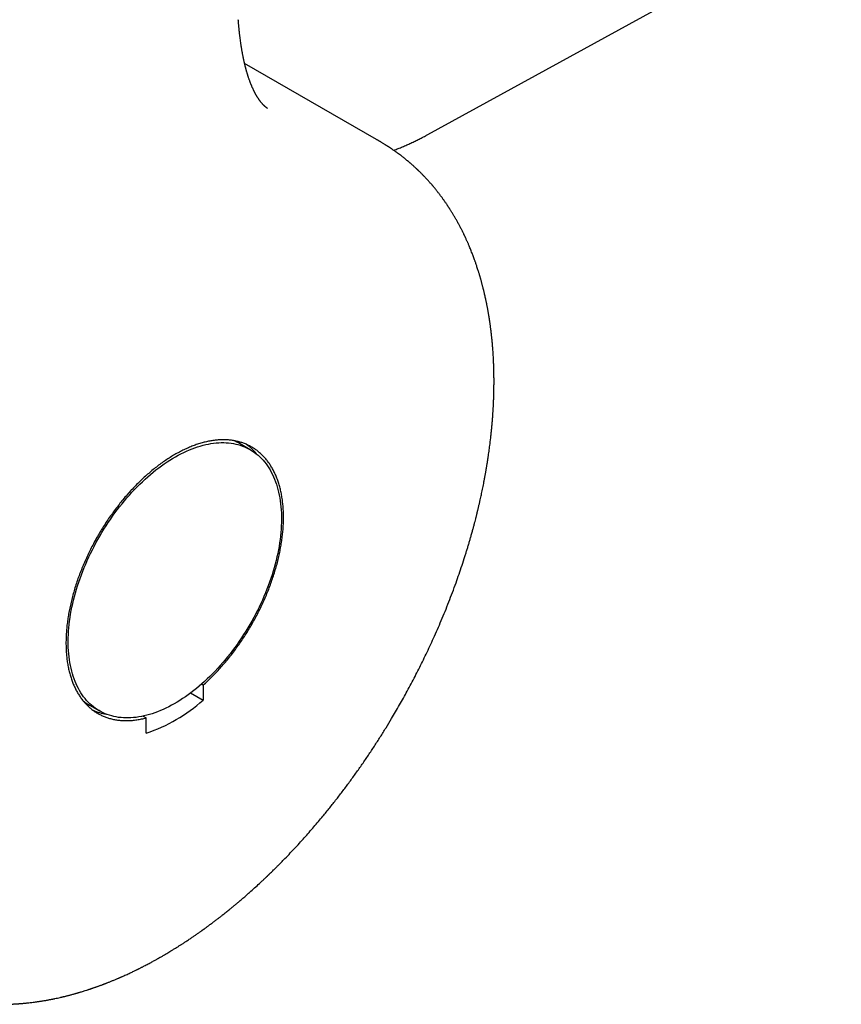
# Model space of a CAD drawing. Header units: millimetres. Extents: x 7 to 737, y 12 to 367.
# Tile 11 of 14: x 688 to 729, y 16 to 65. Entities that reach past the tile are written whole.
import ezdxf

# ---------------------------------------------------------------- set-up
doc = ezdxf.new("R2010")
doc.units = ezdxf.units.MM

msp = doc.modelspace()

# ---------------------------------------------------------------- linework, layer by layer
at = {"color": 7, "linetype": 'Continuous', "lineweight": 30}
for p, q in [((707.971, 59.534), (728.534, 70.826)), ((705.414, 59.289), (698.855, 63.075)), ((699.138, 43.86), (698.643, 44.146)), ((696.798, 32.155), (696.715, 32.202)), ((696.169, 31.759), (696.792, 31.4)), ((691.143, 31.155), (691.638, 30.87)), ((693.818, 30.609), (693.969, 30.522))]:
    msp.add_line(p, q, dxfattribs=at)
at = {"color": 7, "linetype": 'Continuous', "lineweight": 30, "flags": 128}
for points in [[(690.099, 33.865), (690.09, 34.02), (690.086, 34.177), (690.085, 34.337), (690.087, 34.499), (690.094, 34.663), (690.103, 34.828), (690.117, 34.996), (690.134, 35.164), (690.155, 35.335), (690.179, 35.507), (690.207, 35.68), (690.238, 35.854), (690.273, 36.03), (690.311, 36.206), (690.353, 36.383), (690.399, 36.561), (690.447, 36.739), (690.5, 36.917), (690.555, 37.096), (690.614, 37.276), (690.676, 37.455), (690.741, 37.634), (690.81, 37.813), (690.881, 37.992), (690.956, 38.17), (691.034, 38.348), (691.115, 38.525), (691.198, 38.701), (691.285, 38.876), (691.374, 39.051), (691.466, 39.224), (691.561, 39.396), (691.659, 39.566), (691.758, 39.735), (691.861, 39.902), (691.966, 40.068), (692.073, 40.232), (692.183, 40.393), (692.294, 40.553), (692.408, 40.711), (692.524, 40.866), (692.642, 41.019), (692.761, 41.169), (692.883, 41.317), (693.006, 41.462), (693.131, 41.604), (693.257, 41.743), (693.385, 41.88), (693.515, 42.013), (693.645, 42.143), (693.777, 42.269), (693.91, 42.393), (694.043, 42.513), (694.178, 42.629), (694.314, 42.742), (694.45, 42.851), (694.587, 42.956), (694.725, 43.058), (694.862, 43.156), (695.001, 43.249), (695.139, 43.339), (695.278, 43.424), (695.417, 43.506), (695.556, 43.583), (695.694, 43.656), (695.833, 43.724), (695.971, 43.789), (696.109, 43.848), (696.246, 43.904), (696.383, 43.955), (696.519, 44.001), (696.654, 44.043), (696.789, 44.08), (696.922, 44.113), (697.054, 44.141), (697.186, 44.164), (697.316, 44.183), (697.444, 44.197), (697.571, 44.206), (697.697, 44.211), (697.821, 44.211), (697.944, 44.206), (698.065, 44.197), (698.184, 44.183), (698.301, 44.164), (698.416, 44.141), (698.529, 44.113), (698.639, 44.08), (698.748, 44.043), (698.854, 44.001), (698.958, 43.955), (699.059, 43.904), (699.158, 43.848), (699.255, 43.788), (699.348, 43.724), (699.439, 43.656), (699.528, 43.583), (699.613, 43.506), (699.695, 43.424), (699.775, 43.339), (699.851, 43.249), (699.925, 43.155), (699.995, 43.058), (700.062, 42.956), (700.126, 42.851), (700.187, 42.742), (700.244, 42.629), (700.299, 42.512), (700.349, 42.393), (700.397, 42.269), (700.441, 42.142), (700.481, 42.012), (700.518, 41.879), (700.551, 41.743), (700.581, 41.604), (700.608, 41.461), (700.63, 41.316), (700.65, 41.169), (700.665, 41.018), (700.677, 40.865), (700.685, 40.71), (700.69, 40.553), (700.691, 40.393), (700.689, 40.231), (700.682, 40.067), (700.673, 39.902), (700.659, 39.735), (700.642, 39.566), (700.621, 39.395), (700.597, 39.223), (700.569, 39.05), (700.538, 38.876), (700.503, 38.7), (700.465, 38.524), (700.423, 38.347), (700.377, 38.169), (700.329, 37.991), (700.276, 37.813), (700.221, 37.634), (700.162, 37.454), (700.1, 37.275), (700.035, 37.096), (699.966, 36.917), (699.895, 36.738), (699.82, 36.56), (699.742, 36.382), (699.661, 36.205), (699.578, 36.029), (699.491, 35.854), (699.402, 35.679), (699.31, 35.506), (699.215, 35.334), (699.117, 35.164), (699.017, 34.995), (698.915, 34.828), (698.81, 34.662), (698.703, 34.498), (698.593, 34.337), (698.482, 34.177), (698.368, 34.019), (698.252, 33.864), (698.134, 33.711), (698.014, 33.561), (697.893, 33.413), (697.77, 33.268), (697.645, 33.126), (697.518, 32.987), (697.391, 32.85), (697.261, 32.717), (697.131, 32.587), (696.999, 32.461), (696.866, 32.337), (696.732, 32.217), (696.598, 32.101), (696.462, 31.988), (696.326, 31.879), (696.189, 31.774), (696.051, 31.672), (695.913, 31.574), (695.775, 31.481), (695.637, 31.391), (695.498, 31.306), (695.359, 31.224), (695.22, 31.147), (695.081, 31.074), (694.943, 31.006), (694.805, 30.941), (694.667, 30.882), (694.53, 30.826), (694.393, 30.775), (694.257, 30.729), (694.122, 30.687), (693.987, 30.65), (693.854, 30.617), (693.722, 30.589), (693.59, 30.566), (693.46, 30.547), (693.332, 30.533), (693.204, 30.524), (693.079, 30.519), (692.954, 30.519), (692.832, 30.524), (692.711, 30.533), (692.592, 30.547), (692.475, 30.566), (692.36, 30.589), (692.247, 30.617), (692.137, 30.65), (692.028, 30.687), (691.922, 30.729), (691.818, 30.775), (691.716, 30.826), (691.617, 30.882), (691.521, 30.942), (691.427, 31.006), (691.336, 31.074), (691.248, 31.147), (691.163, 31.225), (691.08, 31.306), (691.001, 31.391), (690.924, 31.481), (690.851, 31.575), (690.781, 31.672), (690.714, 31.774), (690.65, 31.879), (690.589, 31.988), (690.531, 32.101), (690.477, 32.218), (690.427, 32.338), (690.379, 32.461), (690.335, 32.588), (690.295, 32.718), (690.258, 32.851), (690.224, 32.987), (690.195, 33.126), (690.168, 33.269), (690.145, 33.414), (690.126, 33.561), (690.111, 33.712), (690.099, 33.865)], [(696.798, 32.155), (696.797, 32.06), (696.796, 31.966), (696.795, 31.872), (696.795, 31.777), (696.794, 31.683), (696.793, 31.588), (696.793, 31.494), (696.792, 31.4)], [(693.963, 29.767), (693.964, 29.861), (693.965, 29.956), (693.966, 30.05), (693.966, 30.144), (693.967, 30.239), (693.968, 30.333), (693.968, 30.428), (693.969, 30.522)]]:
    msp.add_lwpolyline(points, dxfattribs=at)
at = {"color": 7, "linetype": 'Continuous', "lineweight": 30}
for centre, radius, start, end in [((697.384, 41.964), 2.519, 60.0178, 68.8885), ((697.353, 41.952), 2.697, 38.9624, 53.6414), ((692.404, 33.338), 2.52, 231.119, 239.9852), ((691.46, 37.37), 8.005, 288.2263, 311.7683), ((692.405, 33.391), 2.719, 246.4688, 260.9819)]:
    msp.add_arc(centre, radius, start, end, dxfattribs=at)
for points, knots in [([(699.991, 60.837), (699.991, 60.837), (699.991, 60.837), (699.99, 60.837), (699.989, 60.838), (699.988, 60.839), (699.986, 60.84), (699.983, 60.842), (699.979, 60.845), (699.973, 60.849), (699.967, 60.853), (699.961, 60.857), (699.954, 60.863), (699.946, 60.869), (699.938, 60.875), (699.933, 60.879), (699.928, 60.883), (699.923, 60.887), (699.917, 60.892), (699.91, 60.898), (699.901, 60.905), (699.892, 60.913), (699.883, 60.921), (699.873, 60.93), (699.863, 60.939), (699.852, 60.949), (699.841, 60.959), (699.825, 60.975), (699.806, 60.993), (699.783, 61.017), (699.761, 61.04), (699.739, 61.065), (699.717, 61.089), (699.694, 61.117), (699.676, 61.138), (699.662, 61.156), (699.654, 61.166), (699.645, 61.177), (699.636, 61.19), (699.625, 61.204), (699.614, 61.218), (699.603, 61.234), (699.588, 61.254), (699.571, 61.278), (699.551, 61.307), (699.531, 61.337), (699.512, 61.366), (699.495, 61.393), (699.482, 61.414), (699.47, 61.434), (699.457, 61.455), (699.441, 61.482), (699.424, 61.513), (699.406, 61.545), (699.389, 61.575), (699.374, 61.604), (699.359, 61.631), (699.346, 61.657), (699.333, 61.683), (699.319, 61.71), (699.306, 61.737), (699.292, 61.767), (699.276, 61.8), (699.259, 61.837), (699.242, 61.875), (699.225, 61.914), (699.21, 61.95), (699.196, 61.983), (699.184, 62.012), (699.171, 62.045), (699.156, 62.083), (699.138, 62.129), (699.119, 62.179), (699.1, 62.232), (699.08, 62.289), (699.059, 62.348), (699.041, 62.405), (699.025, 62.454), (699.012, 62.495), (699, 62.533), (698.989, 62.571), (698.977, 62.61), (698.965, 62.65), (698.953, 62.693), (698.941, 62.738), (698.929, 62.782), (698.917, 62.826), (698.907, 62.865), (698.898, 62.9), (698.889, 62.936), (698.879, 62.975), (698.868, 63.021), (698.857, 63.069), (698.846, 63.116), (698.835, 63.163), (698.825, 63.208), (698.816, 63.25), (698.808, 63.287), (698.802, 63.316), (698.796, 63.348), (698.788, 63.387), (698.777, 63.439), (698.766, 63.5), (698.753, 63.568), (698.74, 63.642), (698.726, 63.72), (698.715, 63.788), (698.706, 63.841), (698.701, 63.875), (698.696, 63.903), (698.692, 63.928), (698.687, 63.96), (698.681, 64), (698.674, 64.05), (698.663, 64.129), (698.647, 64.24), (698.633, 64.352), (698.622, 64.44), (698.615, 64.498), (698.609, 64.552), (698.604, 64.599), (698.6, 64.637), (698.597, 64.664), (698.595, 64.683), (698.593, 64.7), (698.59, 64.723), (698.587, 64.757), (698.582, 64.805), (698.576, 64.868), (698.568, 64.943), (698.56, 65.032), (698.551, 65.132), (698.545, 65.204), (698.542, 65.242)], [0, 0, 0, 0, 0.001935, 0.007407, 0.011435, 0.01459, 0.017674, 0.020904, 0.025232, 0.033615, 0.038957, 0.043904, 0.050085, 0.057731, 0.062581, 0.066711, 0.069827, 0.072823, 0.076855, 0.081738, 0.086251, 0.092865, 0.098568, 0.104147, 0.109954, 0.115965, 0.121956, 0.128689, 0.141823, 0.152739, 0.165315, 0.175238, 0.187884, 0.197618, 0.210264, 0.214566, 0.218271, 0.222615, 0.227713, 0.232749, 0.238329, 0.243321, 0.249892, 0.25989, 0.268928, 0.278727, 0.28911, 0.297052, 0.303443, 0.308511, 0.314711, 0.322277, 0.332085, 0.340624, 0.349139, 0.356826, 0.363987, 0.370586, 0.377203, 0.383904, 0.390715, 0.397705, 0.405888, 0.414546, 0.424139, 0.433229, 0.441511, 0.448786, 0.455101, 0.461046, 0.470252, 0.480015, 0.490911, 0.501807, 0.513084, 0.525437, 0.537913, 0.546549, 0.554385, 0.561678, 0.568984, 0.575794, 0.583614, 0.591856, 0.599744, 0.60827, 0.6163, 0.62345, 0.629601, 0.635344, 0.642276, 0.650487, 0.659432, 0.667442, 0.675428, 0.683389, 0.690863, 0.697027, 0.701863, 0.705893, 0.712952, 0.721624, 0.731876, 0.743107, 0.755113, 0.767896, 0.781139, 0.787977, 0.793395, 0.797395, 0.801129, 0.805519, 0.812259, 0.820125, 0.828981, 0.84946, 0.871478, 0.880551, 0.889787, 0.898039, 0.904925, 0.911087, 0.915477, 0.917128, 0.91954, 0.922971, 0.927422, 0.934944, 0.944287, 0.955455, 0.968457, 0.983302, 1, 1, 1, 1]), ([(681.415, 17.719), (681.434, 17.708), (681.469, 17.688), (681.516, 17.661), (681.554, 17.64), (681.584, 17.623), (681.611, 17.608), (681.637, 17.593), (681.661, 17.58), (681.699, 17.558), (681.752, 17.529), (681.821, 17.492), (681.893, 17.454), (681.966, 17.416), (682.04, 17.378), (682.114, 17.341), (682.204, 17.297), (682.309, 17.247), (682.398, 17.205), (682.458, 17.178), (682.486, 17.166), (682.513, 17.154), (682.543, 17.141), (682.595, 17.118), (682.662, 17.089), (682.741, 17.056), (682.814, 17.026), (682.889, 16.996), (682.961, 16.967), (683.031, 16.941), (683.095, 16.917), (683.156, 16.894), (683.213, 16.874), (683.271, 16.853), (683.335, 16.831), (683.399, 16.809), (683.464, 16.788), (683.534, 16.765), (683.601, 16.744), (683.655, 16.728), (683.701, 16.713), (683.745, 16.7), (683.791, 16.687), (683.843, 16.672), (683.901, 16.656), (683.972, 16.636), (684.051, 16.615), (684.136, 16.594), (684.215, 16.574), (684.282, 16.558), (684.34, 16.545), (684.392, 16.533), (684.449, 16.52), (684.511, 16.507), (684.578, 16.493), (684.649, 16.479), (684.718, 16.465), (684.784, 16.453), (684.843, 16.442), (684.894, 16.433), (684.934, 16.426), (684.968, 16.421), (685.001, 16.415), (685.039, 16.409), (685.084, 16.402), (685.137, 16.394), (685.198, 16.385), (685.263, 16.376), (685.331, 16.367), (685.399, 16.358), (685.469, 16.35), (685.537, 16.342), (685.603, 16.335), (685.664, 16.329), (685.717, 16.324), (685.765, 16.32), (685.808, 16.316), (685.85, 16.312), (685.894, 16.309), (685.943, 16.305), (685.999, 16.301), (686.063, 16.297), (686.133, 16.293), (686.204, 16.289), (686.268, 16.286), (686.324, 16.284), (686.378, 16.282), (686.436, 16.28), (686.501, 16.278), (686.576, 16.277), (686.657, 16.276), (686.74, 16.275), (686.824, 16.275), (686.903, 16.276), (686.978, 16.277), (687.043, 16.278), (687.101, 16.28), (687.148, 16.281), (687.188, 16.283), (687.226, 16.284), (687.268, 16.286), (687.318, 16.288), (687.377, 16.291), (687.436, 16.294), (687.494, 16.297), (687.547, 16.301), (687.598, 16.304), (687.642, 16.307), (687.678, 16.31), (687.711, 16.312), (687.749, 16.315), (687.8, 16.319), (687.862, 16.325), (687.928, 16.331), (687.995, 16.337), (688.061, 16.344), (688.154, 16.354), (688.272, 16.368), (688.392, 16.383), (688.488, 16.396), (688.561, 16.407), (688.636, 16.418), (688.715, 16.43), (688.798, 16.443), (688.884, 16.457), (688.969, 16.472), (689.05, 16.486), (689.124, 16.5), (689.191, 16.513), (689.241, 16.522), (689.278, 16.53), (689.308, 16.536), (689.341, 16.542), (689.381, 16.55), (689.453, 16.565), (689.557, 16.588), (689.66, 16.611), (689.733, 16.627), (689.773, 16.637), (689.805, 16.644), (689.838, 16.652), (689.874, 16.661), (689.921, 16.672), (689.974, 16.685), (690.035, 16.701), (690.099, 16.717), (690.166, 16.735), (690.236, 16.753), (690.307, 16.772), (690.373, 16.79), (690.428, 16.806), (690.469, 16.817), (690.501, 16.827), (690.53, 16.835), (690.564, 16.845), (690.606, 16.857), (690.657, 16.872), (690.721, 16.891), (690.797, 16.915), (690.889, 16.943), (690.97, 16.969), (691.038, 16.991), (691.087, 17.007), (691.13, 17.021), (691.166, 17.033), (691.198, 17.043), (691.23, 17.054), (691.265, 17.066), (691.305, 17.08), (691.35, 17.095), (691.399, 17.112), (691.45, 17.13), (691.499, 17.148), (691.548, 17.165), (691.599, 17.183), (691.653, 17.203), (691.71, 17.224), (691.766, 17.245), (691.818, 17.265), (691.861, 17.281), (691.894, 17.294), (691.92, 17.304), (691.945, 17.313), (691.972, 17.324), (692.009, 17.338), (692.058, 17.358), (692.12, 17.382), (692.187, 17.409), (692.256, 17.437), (692.327, 17.466), (692.397, 17.495), (692.466, 17.524), (692.527, 17.55), (692.579, 17.573), (692.621, 17.591), (692.657, 17.606), (692.694, 17.622), (692.738, 17.642), (692.792, 17.666), (692.867, 17.699), (692.96, 17.741), (693.065, 17.789), (693.165, 17.836), (693.257, 17.88), (693.342, 17.92), (693.417, 17.957), (693.472, 17.984), (693.51, 18.002), (693.533, 18.014), (693.556, 18.025), (693.583, 18.038), (693.616, 18.055), (693.659, 18.076), (693.708, 18.101), (693.761, 18.128), (693.815, 18.156), (693.882, 18.191), (693.963, 18.233), (694.06, 18.284), (694.155, 18.335), (694.248, 18.385), (694.331, 18.43), (694.405, 18.471), (694.467, 18.505), (694.518, 18.534), (694.553, 18.554), (694.577, 18.567), (694.595, 18.577), (694.618, 18.59), (694.647, 18.607), (694.687, 18.63), (694.74, 18.66), (694.803, 18.696), (694.886, 18.745), (694.982, 18.802), (695.09, 18.866), (695.183, 18.922), (695.261, 18.969), (695.327, 19.01), (695.395, 19.052), (695.463, 19.094), (695.529, 19.136), (695.591, 19.175), (695.645, 19.21), (695.694, 19.241), (695.744, 19.273), (695.8, 19.309), (695.866, 19.352), (695.94, 19.4), (696.02, 19.454), (696.105, 19.51), (696.183, 19.562), (696.253, 19.61), (696.316, 19.653), (696.38, 19.697), (696.446, 19.742), (696.512, 19.789), (696.577, 19.834), (696.638, 19.877), (696.688, 19.912), (696.727, 19.94), (696.757, 19.961), (696.783, 19.98), (696.805, 19.996), (696.823, 20.009), (696.84, 20.021), (696.86, 20.035), (696.887, 20.055), (696.926, 20.083), (696.976, 20.12), (697.036, 20.163), (697.101, 20.211), (697.194, 20.281), (697.309, 20.367), (697.443, 20.468), (697.568, 20.564), (697.683, 20.653), (697.789, 20.737), (697.887, 20.815), (697.978, 20.887), (698.061, 20.954), (698.138, 21.016), (698.207, 21.073), (698.268, 21.123), (698.321, 21.167), (698.371, 21.208), (698.425, 21.253), (698.487, 21.305), (698.558, 21.365), (698.638, 21.433), (698.726, 21.508), (698.818, 21.587), (698.913, 21.67), (699.01, 21.755), (699.157, 21.884), (699.354, 22.061), (699.54, 22.231), (699.666, 22.349), (699.73, 22.408), (699.789, 22.464), (699.842, 22.514), (699.888, 22.557), (699.925, 22.593), (699.956, 22.621), (699.978, 22.643), (699.995, 22.659), (700.008, 22.671), (700.021, 22.684), (700.039, 22.701), (700.061, 22.723), (700.1, 22.76), (700.155, 22.813), (700.226, 22.882), (700.312, 22.967), (700.414, 23.068), (700.534, 23.187), (700.664, 23.318), (700.843, 23.5), (701.065, 23.731), (701.326, 24.007), (701.579, 24.281), (701.826, 24.555), (702.066, 24.826), (702.3, 25.095), (702.527, 25.362), (702.792, 25.679), (703.093, 26.048), (703.428, 26.473), (703.757, 26.901), (704.08, 27.335), (704.398, 27.774), (704.711, 28.219), (705.017, 28.667), (705.316, 29.118), (705.607, 29.571), (705.891, 30.026), (706.144, 30.443), (706.368, 30.823), (706.564, 31.164), (706.758, 31.508), (706.95, 31.858), (707.143, 32.217), (707.334, 32.58), (707.521, 32.947), (707.705, 33.317), (707.89, 33.697), (708.074, 34.086), (708.26, 34.494), (708.45, 34.921), (708.641, 35.366), (708.83, 35.822), (709.015, 36.287), (709.197, 36.761), (709.367, 37.223), (709.526, 37.674), (709.673, 38.111), (709.787, 38.463), (709.871, 38.728), (709.925, 38.904), (709.979, 39.082), (710.031, 39.26), (710.082, 39.435), (710.134, 39.615), (710.184, 39.796), (710.233, 39.974), (710.276, 40.138), (710.316, 40.288), (710.346, 40.405), (710.368, 40.494), (710.384, 40.557), (710.399, 40.616), (710.411, 40.663), (710.42, 40.7), (710.426, 40.726), (710.432, 40.749), (710.437, 40.771), (710.444, 40.801), (710.454, 40.843), (710.469, 40.903), (710.486, 40.974), (710.504, 41.053), (710.529, 41.158), (710.558, 41.284), (710.589, 41.426), (710.618, 41.558), (710.646, 41.687), (710.674, 41.822), (710.703, 41.963), (710.733, 42.111), (710.763, 42.265), (710.789, 42.402), (710.81, 42.519), (710.826, 42.607), (710.841, 42.686), (710.853, 42.755), (710.863, 42.813), (710.871, 42.86), (710.877, 42.896), (710.882, 42.926), (710.888, 42.958), (710.895, 43), (710.903, 43.051), (710.913, 43.111), (710.924, 43.179), (710.936, 43.253), (710.948, 43.331), (710.96, 43.408), (710.971, 43.484), (710.982, 43.558), (710.996, 43.658), (711.014, 43.78), (711.033, 43.925), (711.062, 44.146), (711.086, 44.344), (711.106, 44.52), (711.114, 44.59), (711.12, 44.652), (711.126, 44.702), (711.129, 44.738), (711.132, 44.765), (711.135, 44.792), (711.138, 44.822), (711.141, 44.859), (711.146, 44.902), (711.15, 44.951), (711.156, 45.014), (711.163, 45.092), (711.171, 45.184), (711.18, 45.281), (711.187, 45.38), (711.195, 45.481), (711.202, 45.576), (711.208, 45.665), (711.213, 45.747), (711.218, 45.83), (711.223, 45.914), (711.228, 45.997), (711.232, 46.068), (711.234, 46.126), (711.236, 46.169), (711.238, 46.208), (711.24, 46.24), (711.241, 46.27), (711.242, 46.302), (711.244, 46.342), (711.246, 46.392), (711.248, 46.451), (711.25, 46.514), (711.253, 46.603), (711.256, 46.712), (711.258, 46.839), (711.26, 46.956), (711.261, 47.063), (711.262, 47.16), (711.262, 47.246), (711.262, 47.32), (711.262, 47.376), (711.261, 47.414), (711.261, 47.439), (711.261, 47.461), (711.261, 47.48), (711.261, 47.501), (711.26, 47.528), (711.26, 47.564), (711.259, 47.611), (711.258, 47.666), (711.257, 47.727), (711.256, 47.791), (711.254, 47.855), (711.252, 47.917), (711.249, 48.019), (711.244, 48.157), (711.237, 48.323), (711.229, 48.473), (711.221, 48.609), (711.212, 48.742), (711.204, 48.854), (711.197, 48.95), (711.19, 49.031), (711.183, 49.118), (711.175, 49.204), (711.167, 49.289), (711.159, 49.367), (711.152, 49.441), (711.145, 49.501), (711.14, 49.545), (711.137, 49.578), (711.134, 49.605), (711.13, 49.634), (711.126, 49.671), (711.12, 49.72), (711.113, 49.781), (711.105, 49.848), (711.095, 49.92), (711.085, 49.994), (711.075, 50.072), (711.064, 50.152), (711.053, 50.225), (711.044, 50.285), (711.037, 50.329), (711.032, 50.364), (711.027, 50.396), (711.021, 50.435), (711.013, 50.482), (711.004, 50.538), (710.994, 50.601), (710.982, 50.667), (710.971, 50.733), (710.959, 50.797), (710.948, 50.86), (710.936, 50.923), (710.924, 50.985), (710.913, 51.042), (710.904, 51.088), (710.896, 51.129), (710.887, 51.175), (710.875, 51.23), (710.86, 51.305), (710.84, 51.395), (710.818, 51.496), (710.796, 51.592), (710.777, 51.675), (710.761, 51.742), (710.749, 51.791), (710.739, 51.831), (710.729, 51.871), (710.718, 51.916), (710.704, 51.97), (710.689, 52.03), (710.672, 52.094), (710.655, 52.157), (710.639, 52.216), (710.624, 52.271), (710.608, 52.326), (710.593, 52.38), (710.579, 52.429), (710.567, 52.469), (710.558, 52.502), (710.549, 52.53), (710.538, 52.567), (710.522, 52.619), (710.501, 52.688), (710.476, 52.768), (710.447, 52.859), (710.417, 52.951), (710.388, 53.038), (710.363, 53.111), (710.34, 53.178), (710.319, 53.24), (710.292, 53.314), (710.261, 53.399), (710.225, 53.496), (710.188, 53.593), (710.149, 53.693), (710.108, 53.796), (710.066, 53.901), (710.028, 53.99), (709.997, 54.062), (709.975, 54.115), (709.952, 54.167), (709.927, 54.224), (709.899, 54.285), (709.872, 54.346), (709.845, 54.403), (709.821, 54.454), (709.8, 54.5), (709.778, 54.545), (709.754, 54.596), (709.725, 54.655), (709.692, 54.721), (709.656, 54.793), (709.619, 54.866), (709.581, 54.939), (709.543, 55.011), (709.505, 55.082), (709.467, 55.152), (709.429, 55.22), (709.39, 55.289), (709.351, 55.358), (709.311, 55.426), (709.271, 55.495), (709.231, 55.562), (709.191, 55.627), (709.154, 55.688), (709.119, 55.743), (709.088, 55.793), (709.061, 55.835), (709.039, 55.869), (709.021, 55.898), (709, 55.928), (708.977, 55.964), (708.951, 56.003), (708.924, 56.043), (708.892, 56.09), (708.854, 56.146), (708.809, 56.211), (708.763, 56.276), (708.719, 56.338), (708.678, 56.393), (708.641, 56.444), (708.603, 56.495), (708.561, 56.551), (708.515, 56.611), (708.467, 56.673), (708.422, 56.73), (708.382, 56.78), (708.347, 56.822), (708.315, 56.862), (708.283, 56.901), (708.247, 56.943), (708.213, 56.985), (708.178, 57.025), (708.145, 57.063), (708.111, 57.103), (708.074, 57.144), (708.038, 57.185), (708.003, 57.224), (707.97, 57.261), (707.937, 57.297), (707.907, 57.33), (707.875, 57.363), (707.838, 57.403), (707.794, 57.449), (707.742, 57.503), (707.69, 57.556), (707.639, 57.608), (707.591, 57.655), (707.545, 57.7), (707.507, 57.737), (707.477, 57.765), (707.453, 57.789), (707.428, 57.812), (707.395, 57.843), (707.352, 57.883), (707.297, 57.934), (707.236, 57.989), (707.172, 58.046), (707.117, 58.094), (707.074, 58.131), (707.044, 58.156), (707.015, 58.181), (706.985, 58.206), (706.951, 58.234), (706.915, 58.264), (706.866, 58.304), (706.807, 58.351), (706.739, 58.406), (706.671, 58.458), (706.599, 58.513), (706.538, 58.558), (706.491, 58.593), (706.462, 58.614), (706.435, 58.634), (706.407, 58.654), (706.374, 58.678), (706.336, 58.705), (706.295, 58.734), (706.255, 58.761), (706.219, 58.786), (706.187, 58.808), (706.157, 58.828), (706.125, 58.85), (706.092, 58.872), (706.059, 58.894), (706.03, 58.913), (706.003, 58.931), (705.973, 58.95), (705.939, 58.972), (705.905, 58.994), (705.868, 59.017), (705.826, 59.043), (705.777, 59.074), (705.724, 59.106), (705.679, 59.133), (705.642, 59.155), (705.613, 59.173), (705.588, 59.187), (705.567, 59.2), (705.548, 59.211), (705.523, 59.226), (705.493, 59.244), (705.455, 59.265), (705.428, 59.281), (705.414, 59.289)], [0, 0, 0, 0, 0.000887, 0.001624, 0.002218, 0.002711, 0.003185, 0.003642, 0.004084, 0.004507, 0.00574, 0.007162, 0.008436, 0.010062, 0.011447, 0.01294, 0.014572, 0.016951, 0.019393, 0.020086, 0.020651, 0.021139, 0.021746, 0.022492, 0.024364, 0.025914, 0.027391, 0.028923, 0.030521, 0.031854, 0.033242, 0.034508, 0.03563, 0.03679, 0.038112, 0.03954, 0.040995, 0.042378, 0.043658, 0.044786, 0.045644, 0.046526, 0.047443, 0.048488, 0.049679, 0.050966, 0.052804, 0.054519, 0.056116, 0.05754, 0.05855, 0.0596, 0.060707, 0.061948, 0.063325, 0.064767, 0.066158, 0.06749, 0.068753, 0.069677, 0.07046, 0.071096, 0.07172, 0.072404, 0.073343, 0.074377, 0.075562, 0.07696, 0.078207, 0.079583, 0.080963, 0.082274, 0.083622, 0.084804, 0.085828, 0.08675, 0.08758, 0.088349, 0.089193, 0.090129, 0.091224, 0.09246, 0.093836, 0.095286, 0.096527, 0.09753, 0.098545, 0.099633, 0.100875, 0.102315, 0.103917, 0.105526, 0.107103, 0.108688, 0.1101, 0.111342, 0.112431, 0.11337, 0.114038, 0.114712, 0.115518, 0.116457, 0.117563, 0.118849, 0.119818, 0.120864, 0.121841, 0.122672, 0.123356, 0.123911, 0.124502, 0.125541, 0.126753, 0.128012, 0.129262, 0.130502, 0.131731, 0.134505, 0.137146, 0.138501, 0.13987, 0.141262, 0.142694, 0.144253, 0.145902, 0.147496, 0.148997, 0.150425, 0.151666, 0.152695, 0.153233, 0.153724, 0.154331, 0.155076, 0.155958, 0.158365, 0.160812, 0.161688, 0.162423, 0.163017, 0.163497, 0.164208, 0.165061, 0.166057, 0.167191, 0.1684, 0.169634, 0.170913, 0.172237, 0.173594, 0.174535, 0.175284, 0.175842, 0.176334, 0.176892, 0.177721, 0.178662, 0.179716, 0.181218, 0.182901, 0.184764, 0.185705, 0.186644, 0.187448, 0.188109, 0.188627, 0.189206, 0.189846, 0.190578, 0.191403, 0.19232, 0.193326, 0.194166, 0.195056, 0.195997, 0.196989, 0.198031, 0.199122, 0.200127, 0.200882, 0.201478, 0.201918, 0.202345, 0.20284, 0.203403, 0.204394, 0.205543, 0.206806, 0.208085, 0.209375, 0.210677, 0.21199, 0.213126, 0.214089, 0.21485, 0.215423, 0.216067, 0.216882, 0.217867, 0.219023, 0.221043, 0.222978, 0.224811, 0.226541, 0.22809, 0.229488, 0.230664, 0.231141, 0.231568, 0.231948, 0.232413, 0.233036, 0.233815, 0.23475, 0.235764, 0.236751, 0.237712, 0.23952, 0.241225, 0.243072, 0.244781, 0.246343, 0.247705, 0.248855, 0.249794, 0.250522, 0.25081, 0.251108, 0.251524, 0.25206, 0.252717, 0.253758, 0.254989, 0.256231, 0.258358, 0.260366, 0.262256, 0.263484, 0.264723, 0.265975, 0.267238, 0.268512, 0.269692, 0.270702, 0.271544, 0.272426, 0.273475, 0.274699, 0.276098, 0.277626, 0.279209, 0.280844, 0.281999, 0.283179, 0.284384, 0.285614, 0.286869, 0.288134, 0.289286, 0.290296, 0.29093, 0.291493, 0.291983, 0.292402, 0.292749, 0.293029, 0.293373, 0.293838, 0.294596, 0.295546, 0.296689, 0.297985, 0.299265, 0.301991, 0.304536, 0.306899, 0.309081, 0.311121, 0.312988, 0.31472, 0.316321, 0.317791, 0.319129, 0.320343, 0.321296, 0.322208, 0.323211, 0.324408, 0.325798, 0.327383, 0.329054, 0.330884, 0.332758, 0.334645, 0.336546, 0.341355, 0.346248, 0.347544, 0.34884, 0.350033, 0.35108, 0.351984, 0.352742, 0.35333, 0.353787, 0.354112, 0.354313, 0.354557, 0.354907, 0.355362, 0.355922, 0.357234, 0.358657, 0.36019, 0.362416, 0.36484, 0.367462, 0.370281, 0.375738, 0.381107, 0.386375, 0.391542, 0.396608, 0.401573, 0.406436, 0.411238, 0.418741, 0.426193, 0.433594, 0.440945, 0.448394, 0.455797, 0.463164, 0.470494, 0.477788, 0.485045, 0.492266, 0.497605, 0.502923, 0.508223, 0.513594, 0.51911, 0.524773, 0.530245, 0.535846, 0.541577, 0.547436, 0.553425, 0.559918, 0.566556, 0.573337, 0.58025, 0.587271, 0.594401, 0.600767, 0.607218, 0.613756, 0.616348, 0.618953, 0.621572, 0.624204, 0.62683, 0.629333, 0.63219, 0.634832, 0.637259, 0.639471, 0.641469, 0.642476, 0.643418, 0.644295, 0.645088, 0.645525, 0.645913, 0.646253, 0.646547, 0.646907, 0.647564, 0.648442, 0.649542, 0.650758, 0.65195, 0.65422, 0.656396, 0.658259, 0.660137, 0.662152, 0.664304, 0.666477, 0.668775, 0.671196, 0.672666, 0.674014, 0.6752, 0.676225, 0.677104, 0.677816, 0.67836, 0.678739, 0.679176, 0.679804, 0.680623, 0.681498, 0.682518, 0.68368, 0.684867, 0.686035, 0.687186, 0.688318, 0.689431, 0.691705, 0.693898, 0.696025, 0.701826, 0.702971, 0.7041, 0.705066, 0.70584, 0.706368, 0.706743, 0.707112, 0.707579, 0.708144, 0.708806, 0.709566, 0.710424, 0.71172, 0.713179, 0.714691, 0.71623, 0.717795, 0.719386, 0.720654, 0.721939, 0.72324, 0.724557, 0.72589, 0.727126, 0.727903, 0.728591, 0.729192, 0.729705, 0.73013, 0.730608, 0.731229, 0.732014, 0.732964, 0.734008, 0.735024, 0.737184, 0.739193, 0.741052, 0.742761, 0.744319, 0.745706, 0.746904, 0.747912, 0.748365, 0.748766, 0.749114, 0.749411, 0.749703, 0.750113, 0.750711, 0.751461, 0.752362, 0.7534, 0.754445, 0.755472, 0.75648, 0.757468, 0.760451, 0.763252, 0.765608, 0.767843, 0.769993, 0.772175, 0.773444, 0.774778, 0.776227, 0.777793, 0.779106, 0.78049, 0.781772, 0.782828, 0.783511, 0.78405, 0.784462, 0.784926, 0.785486, 0.786365, 0.787408, 0.788594, 0.789812, 0.791088, 0.792421, 0.793813, 0.79523, 0.796174, 0.796927, 0.797489, 0.798002, 0.798631, 0.79947, 0.800453, 0.801579, 0.802756, 0.803909, 0.805038, 0.806142, 0.807223, 0.808415, 0.809425, 0.810216, 0.810854, 0.811646, 0.812632, 0.813811, 0.81567, 0.817487, 0.819227, 0.820888, 0.82198, 0.822866, 0.823543, 0.824217, 0.825047, 0.826015, 0.827134, 0.828353, 0.829592, 0.830598, 0.831616, 0.832646, 0.833688, 0.834626, 0.835377, 0.835959, 0.836433, 0.836958, 0.838064, 0.839367, 0.840875, 0.842602, 0.844549, 0.846147, 0.847552, 0.848786, 0.84999, 0.851175, 0.853075, 0.854959, 0.856871, 0.858832, 0.860867, 0.862993, 0.865124, 0.866291, 0.867336, 0.868338, 0.869486, 0.870789, 0.872082, 0.873266, 0.874335, 0.875242, 0.876125, 0.877151, 0.878386, 0.879828, 0.881357, 0.882911, 0.884489, 0.886043, 0.887565, 0.889052, 0.890557, 0.892064, 0.893554, 0.895095, 0.896586, 0.898142, 0.899602, 0.900965, 0.902229, 0.903371, 0.90438, 0.905079, 0.905696, 0.906372, 0.907198, 0.908136, 0.909075, 0.910008, 0.911439, 0.912994, 0.914614, 0.91609, 0.917408, 0.918615, 0.919762, 0.921126, 0.92266, 0.924191, 0.925706, 0.926903, 0.927961, 0.928893, 0.929875, 0.930957, 0.932109, 0.933057, 0.934044, 0.935081, 0.93617, 0.937266, 0.938245, 0.939285, 0.940185, 0.941069, 0.941945, 0.942874, 0.944235, 0.945714, 0.947294, 0.948581, 0.949969, 0.951269, 0.952346, 0.953041, 0.953697, 0.954359, 0.955028, 0.956328, 0.95781, 0.959421, 0.961118, 0.962794, 0.963673, 0.964432, 0.965099, 0.965849, 0.966711, 0.967659, 0.968584, 0.970351, 0.972026, 0.973636, 0.975268, 0.977183, 0.977969, 0.978639, 0.979198, 0.979829, 0.980622, 0.981509, 0.982449, 0.983394, 0.984222, 0.9849, 0.985534, 0.986235, 0.987003, 0.987742, 0.988367, 0.988889, 0.989516, 0.990272, 0.991046, 0.991718, 0.992565, 0.993592, 0.994664, 0.995666, 0.996234, 0.996711, 0.997214, 0.997511, 0.997841, 0.998241, 0.99873, 0.999316, 1, 1, 1, 1]), ([(706.272, 58.75), (706.311, 58.765), (706.422, 58.807), (706.604, 58.88), (706.816, 58.969), (707.026, 59.062), (707.235, 59.158), (707.441, 59.257), (707.646, 59.361), (707.823, 59.453), (707.931, 59.512), (707.972, 59.535)], [0, 0, 0, 0, 0.066894, 0.189677, 0.312373, 0.43499, 0.557539, 0.680028, 0.802467, 0.924867, 1, 1, 1, 1]), ([(696.798, 32.155), (696.869, 32.22), (697.013, 32.35), (697.226, 32.556), (697.436, 32.771), (697.644, 32.996), (697.85, 33.231), (698.054, 33.475), (698.253, 33.727), (698.445, 33.983), (698.629, 34.242), (698.807, 34.505), (698.979, 34.774), (699.146, 35.05), (699.307, 35.33), (699.462, 35.615), (699.61, 35.905), (699.749, 36.196), (699.879, 36.486), (700.001, 36.775), (700.115, 37.068), (700.221, 37.362), (700.319, 37.657), (700.409, 37.952), (700.49, 38.249), (700.561, 38.542), (700.622, 38.83), (700.674, 39.113), (700.717, 39.395), (700.751, 39.675), (700.775, 39.951), (700.789, 40.224), (700.794, 40.493), (700.789, 40.755), (700.775, 41.008), (700.751, 41.253), (700.718, 41.493), (700.675, 41.727), (700.623, 41.953), (700.561, 42.173), (700.489, 42.385), (700.408, 42.586), (700.32, 42.776), (700.223, 42.956), (700.117, 43.127), (700.003, 43.288), (699.88, 43.439), (699.748, 43.58), (699.608, 43.711), (699.461, 43.829), (699.308, 43.935), (699.149, 44.028), (698.983, 44.111), (698.81, 44.182), (698.63, 44.241), (698.444, 44.287), (698.25, 44.322), (698.053, 44.344), (697.854, 44.353), (697.651, 44.35), (697.443, 44.335), (697.23, 44.307), (697.014, 44.267), (696.794, 44.214), (696.57, 44.149), (696.345, 44.072), (696.121, 43.983), (695.897, 43.884), (695.671, 43.773), (695.443, 43.65), (695.214, 43.515), (694.985, 43.369), (694.755, 43.211), (694.528, 43.044), (694.305, 42.868), (694.085, 42.684), (693.866, 42.489), (693.648, 42.284), (693.434, 42.071), (693.221, 41.848), (693.012, 41.615), (692.808, 41.376), (692.611, 41.133), (692.419, 40.884), (692.232, 40.628), (692.05, 40.365), (691.873, 40.096), (691.701, 39.821), (691.536, 39.54), (691.378, 39.256), (691.229, 38.973), (691.088, 38.688), (690.954, 38.399), (690.827, 38.107), (690.708, 37.814), (690.596, 37.518), (690.493, 37.22), (690.399, 36.923), (690.316, 36.632), (690.241, 36.343), (690.175, 36.054), (690.118, 35.766), (690.07, 35.481), (690.031, 35.197), (690.002, 34.916), (689.983, 34.641), (689.974, 34.374), (689.974, 34.113), (689.983, 33.857), (690.002, 33.606), (690.031, 33.361), (690.069, 33.122), (690.118, 32.889), (690.175, 32.666), (690.242, 32.453), (690.316, 32.251), (690.4, 32.056), (690.493, 31.869), (690.595, 31.693), (690.707, 31.525), (690.827, 31.367), (690.955, 31.221), (691.089, 31.087), (691.23, 30.965), (691.379, 30.854), (691.536, 30.753), (691.7, 30.664), (691.871, 30.587), (692.05, 30.521), (692.237, 30.468), (692.431, 30.427), (692.632, 30.399), (692.839, 30.384), (693.053, 30.383), (693.274, 30.396), (693.501, 30.423), (693.733, 30.463), (693.89, 30.502), (693.969, 30.522)], [0, 0, 0, 0, 0.007199, 0.014398, 0.021647, 0.028895, 0.036302, 0.043708, 0.051169, 0.058631, 0.065829, 0.073028, 0.080353, 0.087684, 0.095014, 0.102339, 0.1098, 0.117261, 0.12446, 0.131659, 0.138983, 0.146314, 0.153645, 0.160969, 0.16843, 0.175891, 0.18309, 0.190289, 0.197614, 0.204944, 0.212275, 0.2196, 0.227061, 0.234522, 0.241721, 0.24892, 0.256244, 0.263575, 0.270906, 0.27823, 0.285691, 0.293152, 0.300351, 0.30755, 0.314874, 0.322205, 0.329536, 0.336861, 0.344322, 0.351783, 0.358982, 0.366181, 0.373505, 0.380836, 0.388167, 0.395491, 0.402952, 0.410413, 0.417612, 0.424811, 0.432135, 0.439466, 0.446797, 0.454122, 0.461583, 0.469044, 0.476243, 0.483441, 0.490766, 0.498097, 0.505428, 0.512752, 0.520213, 0.527674, 0.534873, 0.542072, 0.549396, 0.556727, 0.564058, 0.571383, 0.578844, 0.586305, 0.593504, 0.600702, 0.608027, 0.615358, 0.622689, 0.630013, 0.637474, 0.644935, 0.652134, 0.659333, 0.666657, 0.673988, 0.681319, 0.688643, 0.696105, 0.703566, 0.710764, 0.717963, 0.725288, 0.732619, 0.73995, 0.747274, 0.754735, 0.762196, 0.769395, 0.776594, 0.783918, 0.791249, 0.79858, 0.805904, 0.813365, 0.820827, 0.828025, 0.835224, 0.842549, 0.84988, 0.85721, 0.864535, 0.871996, 0.879457, 0.886656, 0.893855, 0.901179, 0.90851, 0.915841, 0.923165, 0.930626, 0.938087, 0.945673, 0.95326, 0.960904, 0.968549, 0.976379, 0.98421, 0.992105, 1, 1, 1, 1])]:
    msp.add_open_spline(points, degree=3, knots=knots, dxfattribs=at)

doc.saveas('drawing.dxf')
